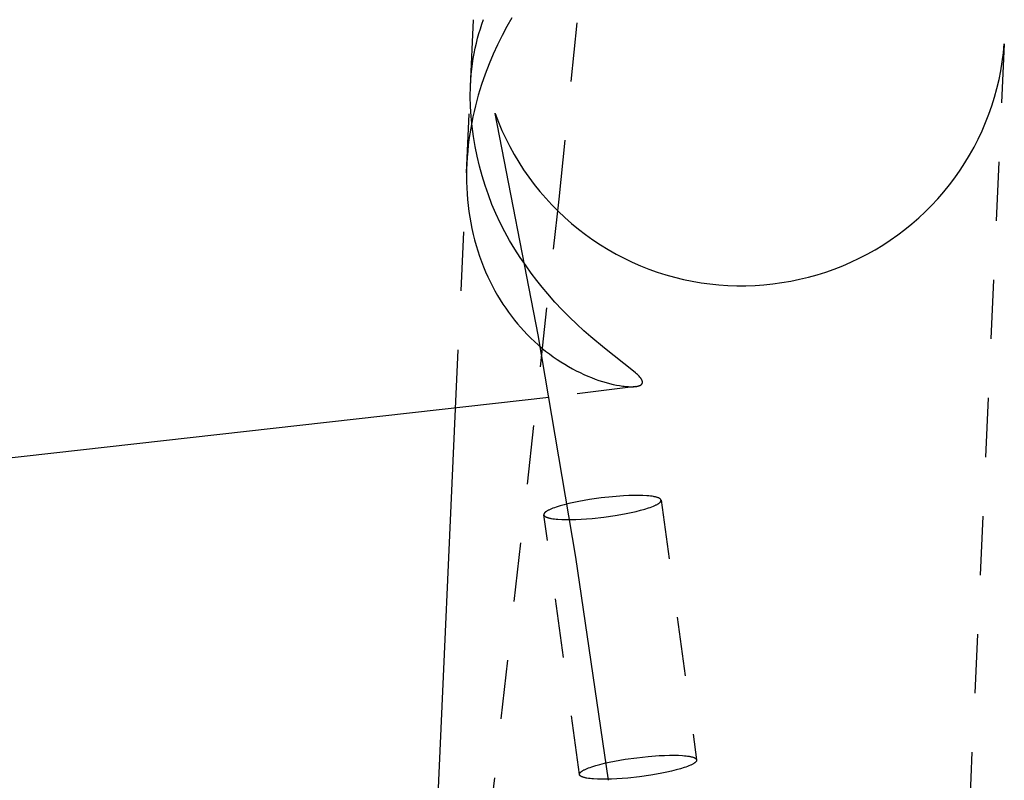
# Model space of a CAD drawing. Header units: millimetres. Extents: x 0 to 1551, y 0 to 1543.
# Tile 64 of 69: x 1383 to 1416, y 1188 to 1214. Entities that reach past the tile are written whole.
import ezdxf

# ---------------------------------------------------------------- set-up
doc = ezdxf.new("R2010")
doc.units = ezdxf.units.MM
doc.linetypes.add('Hidden', pattern=[4, 2, -2])
doc.layers.add('Make2D$Hidden$Curves', color=7, linetype='Hidden', true_color=0x8c8c8c)
doc.layers.add('Make2D$Visible$Curves', color=7, linetype='Continuous', true_color=0x000000)

msp = doc.modelspace()

# ---------------------------------------------------------------- linework, layer by layer
at = {"layer": 'Make2D$Hidden$Curves'}
for p, q in [((1401.161, 1207.95), (1412.563, 1318.432)), ((1398.494, 1213.718), (1398.546, 1213.876)), ((1398.546, 1213.876), (1398.601, 1214.031)), ((1399.557, 1214.086), (1399.391, 1213.792)), ((1398.4, 1213.392), (1398.446, 1213.556)), ((1398.446, 1213.556), (1398.494, 1213.718)), ((1399.391, 1213.792), (1399.23, 1213.489)), ((1398.32, 1213.055), (1398.358, 1213.225)), ((1398.358, 1213.225), (1398.4, 1213.392)), ((1399.075, 1213.176), (1398.928, 1212.854)), ((1399.23, 1213.489), (1399.075, 1213.176)), ((1416.239, 1213.203), (1413.849, 1160.825)), ((1416.21, 1212.9), (1416.239, 1213.204)), ((1398.254, 1212.707), (1398.285, 1212.882)), ((1398.285, 1212.882), (1398.32, 1213.055)), ((1398.928, 1212.854), (1398.788, 1212.523)), ((1416.171, 1212.596), (1416.21, 1212.9)), ((1398.202, 1212.347), (1398.226, 1212.528)), ((1398.226, 1212.528), (1398.254, 1212.707)), ((1398.788, 1212.523), (1398.657, 1212.181)), ((1416.121, 1212.295), (1416.171, 1212.596)), ((1398.167, 1211.966), (1398.183, 1212.163)), ((1398.183, 1212.163), (1398.202, 1212.347)), ((1398.657, 1212.181), (1398.536, 1211.831)), ((1416.06, 1211.995), (1416.121, 1212.295)), ((1398.155, 1211.768), (1398.167, 1211.966)), ((1398.536, 1211.831), (1398.425, 1211.472)), ((1415.99, 1211.698), (1416.06, 1211.995)), ((1397.657, 1200.845), (1398.155, 1211.766)), ((1415.909, 1211.403), (1415.99, 1211.698)), ((1398.375, 1211.29), (1398.327, 1211.106)), ((1398.425, 1211.472), (1398.375, 1211.29)), ((1415.818, 1211.111), (1415.909, 1211.403)), ((1398.282, 1210.92), (1398.24, 1210.733)), ((1398.327, 1211.106), (1398.282, 1210.92)), ((1398.996, 1210.843), (1398.991, 1210.859)), ((1398.995, 1210.843), (1399.105, 1210.558)), ((1415.717, 1210.822), (1415.818, 1211.111)), ((1398.202, 1210.544), (1398.167, 1210.353)), ((1398.24, 1210.733), (1398.202, 1210.544)), ((1399.105, 1210.558), (1399.224, 1210.277)), ((1415.485, 1210.256), (1415.606, 1210.537)), ((1415.606, 1210.537), (1415.717, 1210.822)), ((1398.136, 1210.161), (1398.108, 1209.968)), ((1398.167, 1210.353), (1398.136, 1210.161)), ((1399.224, 1210.277), (1399.352, 1210)), ((1415.355, 1209.98), (1415.485, 1210.256)), ((1398.108, 1209.968), (1398.085, 1209.773)), ((1399.352, 1210), (1399.491, 1209.728)), ((1415.215, 1209.708), (1415.355, 1209.98)), ((1398.065, 1209.577), (1398.048, 1209.364)), ((1398.085, 1209.773), (1398.065, 1209.577)), ((1399.491, 1209.728), (1399.638, 1209.46)), ((1415.066, 1209.441), (1415.215, 1209.708)), ((1398.048, 1209.364), (1398.036, 1209.15)), ((1399.638, 1209.46), (1399.795, 1209.198)), ((1399.795, 1209.198), (1399.96, 1208.942)), ((1414.741, 1208.923), (1414.908, 1209.179)), ((1414.908, 1209.179), (1415.066, 1209.441)), ((1398.029, 1208.951), (1398.026, 1208.745)), ((1398.036, 1209.15), (1398.029, 1208.951)), ((1399.96, 1208.942), (1400.134, 1208.691)), ((1414.566, 1208.673), (1414.741, 1208.923)), ((1398.026, 1208.745), (1398.028, 1208.539)), ((1398.028, 1208.539), (1398.035, 1208.335)), ((1400.134, 1208.691), (1400.317, 1208.446)), ((1414.381, 1208.429), (1414.566, 1208.673)), ((1398.035, 1208.335), (1398.046, 1208.132)), ((1400.317, 1208.446), (1400.508, 1208.208)), ((1400.508, 1208.208), (1400.708, 1207.977)), ((1413.988, 1207.961), (1414.189, 1208.192)), ((1414.189, 1208.192), (1414.381, 1208.429)), ((1396.106, 1162.52), (1401.161, 1207.95)), ((1398.046, 1208.132), (1398.062, 1207.93)), ((1398.062, 1207.93), (1398.082, 1207.731)), ((1400.708, 1207.977), (1400.915, 1207.752)), ((1413.779, 1207.737), (1413.988, 1207.961)), ((1398.082, 1207.731), (1398.107, 1207.532)), ((1398.107, 1207.532), (1398.137, 1207.336)), ((1400.915, 1207.752), (1401.13, 1207.535)), ((1401.13, 1207.535), (1401.352, 1207.326)), ((1413.34, 1207.312), (1413.563, 1207.521)), ((1413.563, 1207.521), (1413.779, 1207.737)), ((1398.137, 1207.336), (1398.171, 1207.141)), ((1401.352, 1207.326), (1401.581, 1207.124)), ((1413.109, 1207.112), (1413.34, 1207.312)), ((1398.171, 1207.141), (1398.21, 1206.948)), ((1398.21, 1206.948), (1398.252, 1206.756)), ((1401.581, 1207.124), (1401.817, 1206.93)), ((1401.817, 1206.93), (1402.059, 1206.745)), ((1412.628, 1206.734), (1412.872, 1206.919)), ((1412.872, 1206.919), (1413.109, 1207.112)), ((1398.252, 1206.756), (1398.3, 1206.567)), ((1398.3, 1206.567), (1398.352, 1206.38)), ((1402.059, 1206.745), (1402.308, 1206.568)), ((1402.308, 1206.568), (1402.563, 1206.399)), ((1412.122, 1206.391), (1412.378, 1206.558)), ((1412.378, 1206.558), (1412.628, 1206.734)), ((1398.352, 1206.38), (1398.408, 1206.195)), ((1398.408, 1206.195), (1398.468, 1206.013)), ((1402.563, 1206.399), (1402.824, 1206.24)), ((1402.824, 1206.24), (1403.089, 1206.09)), ((1411.594, 1206.083), (1411.861, 1206.233)), ((1411.861, 1206.233), (1412.122, 1206.391)), ((1398.468, 1206.013), (1398.533, 1205.833)), ((1398.533, 1205.833), (1398.601, 1205.658)), ((1403.089, 1206.09), (1403.36, 1205.948)), ((1403.36, 1205.948), (1403.636, 1205.817)), ((1411.046, 1205.813), (1411.322, 1205.944)), ((1411.322, 1205.944), (1411.594, 1206.083)), ((1398.601, 1205.658), (1398.672, 1205.487)), ((1400.22, 1205.44), (1400.042, 1205.689)), ((1403.636, 1205.817), (1403.916, 1205.695)), ((1403.916, 1205.695), (1404.199, 1205.582)), ((1404.199, 1205.582), (1404.487, 1205.48)), ((1410.191, 1205.48), (1410.48, 1205.581)), ((1410.48, 1205.581), (1410.765, 1205.692)), ((1410.765, 1205.692), (1411.046, 1205.813)), ((1398.672, 1205.487), (1398.746, 1205.319)), ((1398.746, 1205.319), (1398.824, 1205.156)), ((1400.402, 1205.198), (1400.22, 1205.44)), ((1400.588, 1204.965), (1400.402, 1205.198)), ((1404.487, 1205.48), (1404.778, 1205.387)), ((1404.778, 1205.387), (1405.072, 1205.305)), ((1405.072, 1205.305), (1405.369, 1205.232)), ((1405.369, 1205.232), (1405.668, 1205.17)), ((1405.668, 1205.17), (1405.969, 1205.119)), ((1408.706, 1205.126), (1409.008, 1205.176)), ((1409.008, 1205.176), (1409.307, 1205.237)), ((1409.307, 1205.237), (1409.605, 1205.308)), ((1409.605, 1205.308), (1409.9, 1205.389)), ((1409.9, 1205.389), (1410.191, 1205.48)), ((1398.824, 1205.156), (1398.905, 1204.996)), ((1398.905, 1204.996), (1398.989, 1204.84)), ((1398.989, 1204.84), (1399.076, 1204.688)), ((1400.776, 1204.74), (1400.588, 1204.965)), ((1405.969, 1205.119), (1406.271, 1205.078)), ((1406.271, 1205.078), (1406.575, 1205.047)), ((1406.575, 1205.047), (1406.88, 1205.027)), ((1406.88, 1205.027), (1407.185, 1205.017)), ((1407.185, 1205.017), (1407.49, 1205.018)), ((1407.49, 1205.018), (1407.796, 1205.029)), ((1407.796, 1205.029), (1408.1, 1205.051)), ((1408.1, 1205.051), (1408.404, 1205.083)), ((1408.404, 1205.083), (1408.706, 1205.126)), ((1399.076, 1204.688), (1399.165, 1204.54)), ((1399.165, 1204.54), (1399.257, 1204.395)), ((1401.019, 1204.465), (1400.776, 1204.74)), ((1399.257, 1204.395), (1399.352, 1204.255)), ((1399.352, 1204.255), (1399.449, 1204.118)), ((1401.265, 1204.202), (1401.019, 1204.465)), ((1401.512, 1203.952), (1401.265, 1204.202)), ((1399.449, 1204.118), (1399.548, 1203.985)), ((1399.548, 1203.985), (1399.649, 1203.855)), ((1399.649, 1203.855), (1399.752, 1203.73)), ((1401.759, 1203.715), (1401.512, 1203.952)), ((1399.752, 1203.73), (1399.857, 1203.608)), ((1399.857, 1203.608), (1399.964, 1203.491)), ((1399.964, 1203.491), (1400.084, 1203.365)), ((1402, 1203.494), (1401.759, 1203.715)), ((1402.239, 1203.284), (1402, 1203.494)), ((1400.084, 1203.365), (1400.205, 1203.244)), ((1400.205, 1203.244), (1400.329, 1203.127)), ((1402.701, 1202.902), (1402.239, 1203.284)), ((1400.329, 1203.127), (1400.453, 1203.015)), ((1400.453, 1203.015), (1400.579, 1202.907)), ((1400.579, 1202.907), (1400.706, 1202.804)), ((1403.681, 1202.129), (1402.701, 1202.902)), ((1400.706, 1202.804), (1400.834, 1202.706)), ((1400.834, 1202.706), (1400.963, 1202.612)), ((1400.963, 1202.612), (1401.092, 1202.522)), ((1401.092, 1202.522), (1401.221, 1202.437)), ((1401.221, 1202.437), (1401.352, 1202.356)), ((1401.352, 1202.356), (1401.482, 1202.279)), ((1401.482, 1202.279), (1401.612, 1202.206)), ((1401.612, 1202.206), (1401.742, 1202.138)), ((1401.742, 1202.138), (1401.872, 1202.074)), ((1401.872, 1202.074), (1402.001, 1202.013)), ((1402.001, 1202.013), (1402.13, 1201.957)), ((1402.13, 1201.957), (1402.257, 1201.905)), ((1402.257, 1201.905), (1402.384, 1201.857)), ((1402.384, 1201.857), (1402.509, 1201.813)), ((1403.754, 1202.066), (1403.681, 1202.129)), ((1403.787, 1202.036), (1403.754, 1202.066)), ((1403.818, 1202.006), (1403.787, 1202.036)), ((1403.845, 1201.978), (1403.818, 1202.006)), ((1403.871, 1201.952), (1403.845, 1201.978)), ((1403.894, 1201.926), (1403.871, 1201.952)), ((1403.905, 1201.913), (1403.894, 1201.926)), ((1403.915, 1201.901), (1403.905, 1201.913)), ((1403.924, 1201.889), (1403.915, 1201.901)), ((1403.933, 1201.877), (1403.924, 1201.889)), ((1403.941, 1201.865), (1403.933, 1201.877)), ((1403.948, 1201.853), (1403.941, 1201.865)), ((1403.955, 1201.842), (1403.948, 1201.853)), ((1403.958, 1201.837), (1403.955, 1201.842)), ((1403.961, 1201.831), (1403.958, 1201.837)), ((1403.964, 1201.826), (1403.961, 1201.831)), ((1403.967, 1201.82), (1403.964, 1201.826)), ((1403.76, 1201.605), (1400.813, 1201.235)), ((1402.509, 1201.813), (1402.632, 1201.773)), ((1402.632, 1201.773), (1402.754, 1201.737)), ((1402.754, 1201.737), (1402.873, 1201.705)), ((1402.873, 1201.705), (1402.989, 1201.677)), ((1402.989, 1201.677), (1403.102, 1201.653)), ((1403.102, 1201.653), (1403.212, 1201.633)), ((1403.212, 1201.633), (1403.318, 1201.618)), ((1403.318, 1201.618), (1403.369, 1201.611)), ((1403.369, 1201.611), (1403.419, 1201.606)), ((1403.419, 1201.606), (1403.468, 1201.602)), ((1403.468, 1201.602), (1403.515, 1201.599)), ((1403.515, 1201.599), (1403.56, 1201.597)), ((1403.56, 1201.597), (1403.604, 1201.597)), ((1403.604, 1201.597), (1403.646, 1201.597)), ((1403.646, 1201.597), (1403.686, 1201.598)), ((1403.686, 1201.598), (1403.724, 1201.601)), ((1403.724, 1201.601), (1403.742, 1201.603)), ((1403.742, 1201.603), (1403.76, 1201.605)), ((1403.76, 1201.605), (1403.776, 1201.607)), ((1403.776, 1201.607), (1403.792, 1201.61)), ((1403.792, 1201.61), (1403.808, 1201.613)), ((1403.808, 1201.613), (1403.823, 1201.616)), ((1403.823, 1201.616), (1403.837, 1201.619)), ((1403.837, 1201.619), (1403.851, 1201.623)), ((1403.851, 1201.623), (1403.864, 1201.627)), ((1403.864, 1201.627), (1403.871, 1201.629)), ((1403.871, 1201.629), (1403.877, 1201.631)), ((1403.877, 1201.631), (1403.883, 1201.633)), ((1403.883, 1201.633), (1403.889, 1201.635)), ((1403.889, 1201.635), (1403.895, 1201.638)), ((1403.895, 1201.638), (1403.9, 1201.64)), ((1403.9, 1201.64), (1403.906, 1201.643)), ((1403.906, 1201.643), (1403.911, 1201.645)), ((1403.911, 1201.645), (1403.916, 1201.648)), ((1403.916, 1201.648), (1403.921, 1201.651)), ((1403.921, 1201.651), (1403.926, 1201.653)), ((1403.926, 1201.653), (1403.93, 1201.656)), ((1403.93, 1201.656), (1403.935, 1201.659)), ((1403.935, 1201.659), (1403.939, 1201.662)), ((1403.939, 1201.662), (1403.943, 1201.665)), ((1403.943, 1201.665), (1403.947, 1201.669)), ((1403.947, 1201.669), (1403.949, 1201.67)), ((1403.949, 1201.67), (1403.951, 1201.672)), ((1403.951, 1201.672), (1403.952, 1201.673)), ((1403.952, 1201.673), (1403.954, 1201.675)), ((1403.954, 1201.675), (1403.956, 1201.677)), ((1403.956, 1201.677), (1403.957, 1201.678)), ((1403.957, 1201.678), (1403.959, 1201.68)), ((1403.959, 1201.68), (1403.96, 1201.682)), ((1403.96, 1201.682), (1403.962, 1201.683)), ((1403.962, 1201.683), (1403.963, 1201.685)), ((1403.963, 1201.685), (1403.965, 1201.687)), ((1403.965, 1201.687), (1403.966, 1201.688)), ((1403.966, 1201.688), (1403.967, 1201.69)), ((1403.969, 1201.815), (1403.967, 1201.82)), ((1403.967, 1201.69), (1403.969, 1201.692)), ((1403.972, 1201.81), (1403.969, 1201.815)), ((1403.969, 1201.692), (1403.97, 1201.694)), ((1403.97, 1201.694), (1403.971, 1201.695)), ((1403.971, 1201.695), (1403.972, 1201.697)), ((1403.974, 1201.805), (1403.972, 1201.81)), ((1403.972, 1201.697), (1403.973, 1201.699)), ((1403.973, 1201.699), (1403.974, 1201.701)), ((1403.976, 1201.799), (1403.974, 1201.805)), ((1403.974, 1201.701), (1403.975, 1201.703)), ((1403.975, 1201.703), (1403.976, 1201.705)), ((1403.978, 1201.794), (1403.976, 1201.799)), ((1403.976, 1201.705), (1403.977, 1201.706)), ((1403.977, 1201.706), (1403.978, 1201.708)), ((1403.979, 1201.789), (1403.978, 1201.794)), ((1403.978, 1201.708), (1403.979, 1201.71)), ((1403.981, 1201.784), (1403.979, 1201.789)), ((1403.979, 1201.712), (1403.98, 1201.714)), ((1403.979, 1201.71), (1403.979, 1201.712)), ((1403.98, 1201.714), (1403.981, 1201.716)), ((1403.982, 1201.78), (1403.981, 1201.784)), ((1403.981, 1201.718), (1403.982, 1201.72)), ((1403.981, 1201.716), (1403.981, 1201.718)), ((1403.983, 1201.775), (1403.982, 1201.78)), ((1403.982, 1201.72), (1403.983, 1201.722)), ((1403.984, 1201.77), (1403.983, 1201.775)), ((1403.983, 1201.724), (1403.984, 1201.726)), ((1403.983, 1201.722), (1403.983, 1201.724)), ((1403.985, 1201.765), (1403.984, 1201.77)), ((1403.984, 1201.73), (1403.985, 1201.732)), ((1403.984, 1201.728), (1403.984, 1201.73)), ((1403.984, 1201.726), (1403.984, 1201.728)), ((1403.985, 1201.763), (1403.985, 1201.765)), ((1403.985, 1201.761), (1403.985, 1201.763)), ((1403.985, 1201.758), (1403.985, 1201.761)), ((1403.986, 1201.756), (1403.985, 1201.758)), ((1403.985, 1201.739), (1403.986, 1201.741)), ((1403.985, 1201.736), (1403.985, 1201.739)), ((1403.985, 1201.734), (1403.985, 1201.736)), ((1403.985, 1201.732), (1403.985, 1201.734)), ((1403.986, 1201.754), (1403.986, 1201.756)), ((1403.986, 1201.752), (1403.986, 1201.754)), ((1403.986, 1201.749), (1403.986, 1201.752)), ((1403.986, 1201.747), (1403.986, 1201.749)), ((1403.986, 1201.745), (1403.986, 1201.747)), ((1403.986, 1201.743), (1403.986, 1201.745)), ((1403.986, 1201.741), (1403.986, 1201.743)), ((1402.584, 1197.831), (1402.196, 1197.776)), ((1402.974, 1197.873), (1402.584, 1197.831)), ((1403.347, 1197.901), (1402.974, 1197.873)), ((1403.524, 1197.909), (1403.347, 1197.901)), ((1403.693, 1197.914), (1403.524, 1197.909)), ((1403.852, 1197.915), (1403.693, 1197.914)), ((1404, 1197.911), (1403.852, 1197.915)), ((1404.135, 1197.904), (1404, 1197.911)), ((1404.196, 1197.899), (1404.135, 1197.904)), ((1404.254, 1197.893), (1404.196, 1197.899)), ((1404.308, 1197.886), (1404.254, 1197.893)), ((1404.358, 1197.878), (1404.308, 1197.886)), ((1404.381, 1197.874), (1404.358, 1197.878)), ((1404.404, 1197.87), (1404.381, 1197.874)), ((1404.425, 1197.865), (1404.404, 1197.87)), ((1404.445, 1197.86), (1404.425, 1197.865)), ((1404.464, 1197.855), (1404.445, 1197.86)), ((1404.482, 1197.85), (1404.464, 1197.855)), ((1404.499, 1197.844), (1404.482, 1197.85)), ((1404.515, 1197.838), (1404.499, 1197.844)), ((1404.522, 1197.836), (1404.515, 1197.838)), ((1404.529, 1197.833), (1404.522, 1197.836)), ((1404.536, 1197.83), (1404.529, 1197.833)), ((1404.543, 1197.826), (1404.536, 1197.83)), ((1404.549, 1197.823), (1404.543, 1197.826)), ((1404.555, 1197.82), (1404.549, 1197.823)), ((1401.008, 1197.502), (1400.953, 1197.482)), ((1401.066, 1197.522), (1401.008, 1197.502)), ((1401.194, 1197.562), (1401.066, 1197.522)), ((1401.336, 1197.601), (1401.194, 1197.562)), ((1401.49, 1197.64), (1401.336, 1197.601)), ((1401.655, 1197.677), (1401.49, 1197.64)), ((1401.828, 1197.712), (1401.655, 1197.677)), ((1402.196, 1197.776), (1401.828, 1197.712)), ((1404.063, 1197.453), (1404.191, 1197.493)), ((1404.191, 1197.493), (1404.249, 1197.513)), ((1404.249, 1197.513), (1404.303, 1197.533)), ((1404.303, 1197.533), (1404.354, 1197.553)), ((1404.354, 1197.553), (1404.4, 1197.573)), ((1404.4, 1197.573), (1404.421, 1197.583)), ((1404.421, 1197.583), (1404.442, 1197.593)), ((1404.442, 1197.593), (1404.461, 1197.602)), ((1404.461, 1197.602), (1404.479, 1197.612)), ((1404.479, 1197.612), (1404.496, 1197.622)), ((1404.496, 1197.622), (1404.512, 1197.631)), ((1404.512, 1197.631), (1404.527, 1197.641)), ((1404.527, 1197.641), (1404.534, 1197.646)), ((1404.534, 1197.646), (1404.541, 1197.65)), ((1404.541, 1197.65), (1404.547, 1197.655)), ((1404.547, 1197.655), (1404.553, 1197.66)), ((1404.553, 1197.66), (1404.559, 1197.664)), ((1404.561, 1197.817), (1404.555, 1197.82)), ((1404.559, 1197.664), (1404.565, 1197.669)), ((1404.566, 1197.814), (1404.561, 1197.817)), ((1404.565, 1197.669), (1404.57, 1197.674)), ((1404.572, 1197.81), (1404.566, 1197.814)), ((1404.57, 1197.674), (1404.575, 1197.678)), ((1404.576, 1197.807), (1404.572, 1197.81)), ((1404.575, 1197.678), (1404.579, 1197.683)), ((1404.579, 1197.805), (1404.576, 1197.807)), ((1404.581, 1197.803), (1404.579, 1197.805)), ((1404.579, 1197.683), (1404.584, 1197.687)), ((1404.583, 1197.802), (1404.581, 1197.803)), ((1404.585, 1197.8), (1404.583, 1197.802)), ((1404.584, 1197.687), (1404.588, 1197.692)), ((1404.587, 1197.798), (1404.585, 1197.8)), ((1404.589, 1197.797), (1404.587, 1197.798)), ((1404.588, 1197.692), (1404.59, 1197.694)), ((1404.591, 1197.795), (1404.589, 1197.797)), ((1404.59, 1197.694), (1404.592, 1197.696)), ((1404.593, 1197.793), (1404.591, 1197.795)), ((1404.592, 1197.696), (1404.593, 1197.698)), ((1404.595, 1197.791), (1404.593, 1197.793)), ((1404.593, 1197.698), (1404.595, 1197.701)), ((1404.596, 1197.789), (1404.595, 1197.791)), ((1404.595, 1197.701), (1404.597, 1197.703)), ((1404.598, 1197.788), (1404.596, 1197.789)), ((1404.597, 1197.703), (1404.598, 1197.705)), ((1404.599, 1197.786), (1404.598, 1197.788)), ((1404.598, 1197.705), (1404.6, 1197.707)), ((1404.601, 1197.784), (1404.599, 1197.786)), ((1404.6, 1197.707), (1404.601, 1197.709)), ((1404.602, 1197.782), (1404.601, 1197.784)), ((1404.601, 1197.709), (1404.602, 1197.711)), ((1404.603, 1197.78), (1404.602, 1197.782)), ((1404.602, 1197.711), (1404.604, 1197.714)), ((1404.605, 1197.778), (1404.603, 1197.78)), ((1404.604, 1197.714), (1404.605, 1197.716)), ((1404.606, 1197.776), (1404.605, 1197.778)), ((1404.605, 1197.716), (1404.606, 1197.718)), ((1404.607, 1197.775), (1404.606, 1197.776)), ((1404.606, 1197.718), (1404.607, 1197.72)), ((1404.608, 1197.773), (1404.607, 1197.775)), ((1404.607, 1197.72), (1404.608, 1197.722)), ((1404.609, 1197.771), (1404.608, 1197.773)), ((1404.608, 1197.722), (1404.609, 1197.724)), ((1404.609, 1197.769), (1404.609, 1197.771)), ((1404.61, 1197.768), (1404.609, 1197.769)), ((1404.609, 1197.724), (1404.61, 1197.726)), ((1404.61, 1197.767), (1404.61, 1197.768)), ((1404.611, 1197.766), (1404.61, 1197.767)), ((1404.61, 1197.729), (1404.611, 1197.731)), ((1404.61, 1197.726), (1404.61, 1197.729)), ((1404.611, 1197.765), (1404.611, 1197.766)), ((1404.611, 1197.764), (1404.611, 1197.765)), ((1404.611, 1197.763), (1404.611, 1197.764)), ((1404.612, 1197.762), (1404.611, 1197.763)), ((1404.611, 1197.731), (1404.612, 1197.733)), ((1404.612, 1197.761), (1404.612, 1197.762)), ((1404.612, 1197.76), (1404.612, 1197.761)), ((1404.612, 1197.759), (1404.612, 1197.76)), ((1404.613, 1197.758), (1404.612, 1197.759)), ((1404.612, 1197.735), (1404.613, 1197.737)), ((1404.612, 1197.733), (1404.612, 1197.735)), ((1404.613, 1197.757), (1404.613, 1197.758)), ((1404.613, 1197.756), (1404.613, 1197.757)), ((1404.613, 1197.755), (1404.613, 1197.756)), ((1404.613, 1197.754), (1404.613, 1197.755)), ((1404.613, 1197.755), (1405.82, 1188.963)), ((1404.613, 1197.753), (1404.613, 1197.754)), ((1404.614, 1197.752), (1404.613, 1197.753)), ((1404.613, 1197.743), (1404.614, 1197.744)), ((1404.613, 1197.742), (1404.613, 1197.743)), ((1404.613, 1197.741), (1404.613, 1197.742)), ((1404.613, 1197.74), (1404.613, 1197.741)), ((1404.613, 1197.739), (1404.613, 1197.74)), ((1404.613, 1197.737), (1404.613, 1197.739)), ((1404.614, 1197.751), (1404.614, 1197.752)), ((1404.614, 1197.75), (1404.614, 1197.751)), ((1404.614, 1197.749), (1404.614, 1197.75)), ((1404.614, 1197.748), (1404.614, 1197.749)), ((1404.614, 1197.747), (1404.614, 1197.748)), ((1404.614, 1197.746), (1404.614, 1197.747)), ((1404.614, 1197.745), (1404.614, 1197.746)), ((1404.614, 1197.744), (1404.614, 1197.745)), ((1400.644, 1197.276), (1400.643, 1197.275)), ((1400.643, 1197.275), (1400.643, 1197.274)), ((1400.643, 1197.274), (1400.643, 1197.273)), ((1400.643, 1197.273), (1400.643, 1197.272)), ((1400.643, 1197.272), (1400.643, 1197.271)), ((1400.643, 1197.271), (1400.643, 1197.27)), ((1400.643, 1197.27), (1400.643, 1197.269)), ((1400.643, 1197.269), (1400.643, 1197.268)), ((1400.643, 1197.268), (1400.643, 1197.267)), ((1400.643, 1197.267), (1400.643, 1197.266)), ((1400.643, 1197.266), (1400.643, 1197.265)), ((1400.643, 1197.265), (1400.643, 1197.264)), ((1400.643, 1197.264), (1400.643, 1197.263)), ((1400.643, 1197.263), (1400.643, 1197.262)), ((1400.643, 1197.262), (1400.644, 1197.261)), ((1400.645, 1197.281), (1400.644, 1197.279)), ((1400.644, 1197.279), (1400.644, 1197.277)), ((1400.644, 1197.277), (1400.644, 1197.276)), ((1400.644, 1197.261), (1400.644, 1197.26)), ((1401.85, 1188.468), (1400.644, 1197.261)), ((1400.644, 1197.26), (1400.644, 1197.259)), ((1400.644, 1197.259), (1400.644, 1197.258)), ((1400.644, 1197.258), (1400.644, 1197.257)), ((1400.644, 1197.257), (1400.644, 1197.256)), ((1400.644, 1197.256), (1400.645, 1197.255)), ((1400.646, 1197.286), (1400.645, 1197.283)), ((1400.645, 1197.283), (1400.645, 1197.281)), ((1400.645, 1197.255), (1400.645, 1197.254)), ((1400.645, 1197.254), (1400.645, 1197.253)), ((1400.645, 1197.253), (1400.645, 1197.252)), ((1400.645, 1197.252), (1400.646, 1197.251)), ((1400.647, 1197.29), (1400.646, 1197.288)), ((1400.646, 1197.288), (1400.646, 1197.286)), ((1400.646, 1197.251), (1400.646, 1197.25)), ((1400.646, 1197.25), (1400.646, 1197.249)), ((1400.646, 1197.249), (1400.647, 1197.248)), ((1400.648, 1197.292), (1400.647, 1197.29)), ((1400.647, 1197.248), (1400.647, 1197.247)), ((1400.647, 1197.247), (1400.648, 1197.245)), ((1400.649, 1197.294), (1400.648, 1197.292)), ((1400.648, 1197.245), (1400.649, 1197.244)), ((1400.65, 1197.296), (1400.649, 1197.294)), ((1400.649, 1197.244), (1400.65, 1197.242)), ((1400.651, 1197.298), (1400.65, 1197.296)), ((1400.65, 1197.242), (1400.651, 1197.24)), ((1400.652, 1197.3), (1400.651, 1197.298)), ((1400.651, 1197.24), (1400.652, 1197.238)), ((1400.653, 1197.303), (1400.652, 1197.3)), ((1400.652, 1197.238), (1400.653, 1197.236)), ((1400.654, 1197.305), (1400.653, 1197.303)), ((1400.653, 1197.236), (1400.655, 1197.234)), ((1400.656, 1197.307), (1400.654, 1197.305)), ((1400.655, 1197.234), (1400.656, 1197.232)), ((1400.657, 1197.309), (1400.656, 1197.307)), ((1400.656, 1197.232), (1400.657, 1197.23)), ((1400.658, 1197.311), (1400.657, 1197.309)), ((1400.657, 1197.23), (1400.659, 1197.229)), ((1400.66, 1197.313), (1400.658, 1197.311)), ((1400.659, 1197.229), (1400.661, 1197.227)), ((1400.662, 1197.316), (1400.66, 1197.313)), ((1400.661, 1197.227), (1400.662, 1197.225)), ((1400.663, 1197.318), (1400.662, 1197.316)), ((1400.662, 1197.225), (1400.664, 1197.223)), ((1400.665, 1197.32), (1400.663, 1197.318)), ((1400.664, 1197.223), (1400.666, 1197.221)), ((1400.667, 1197.322), (1400.665, 1197.32)), ((1400.666, 1197.221), (1400.668, 1197.22)), ((1400.669, 1197.324), (1400.667, 1197.322)), ((1400.668, 1197.22), (1400.669, 1197.218)), ((1400.673, 1197.329), (1400.669, 1197.324)), ((1400.669, 1197.218), (1400.672, 1197.216)), ((1400.672, 1197.216), (1400.674, 1197.214)), ((1400.677, 1197.333), (1400.673, 1197.329)), ((1400.674, 1197.214), (1400.676, 1197.213)), ((1400.676, 1197.213), (1400.678, 1197.211)), ((1400.682, 1197.338), (1400.677, 1197.333)), ((1400.678, 1197.211), (1400.68, 1197.209)), ((1400.68, 1197.209), (1400.685, 1197.206)), ((1400.687, 1197.343), (1400.682, 1197.338)), ((1400.685, 1197.206), (1400.69, 1197.203)), ((1400.692, 1197.347), (1400.687, 1197.343)), ((1400.69, 1197.203), (1400.696, 1197.199)), ((1400.698, 1197.352), (1400.692, 1197.347)), ((1400.696, 1197.199), (1400.701, 1197.196)), ((1400.704, 1197.356), (1400.698, 1197.352)), ((1400.701, 1197.196), (1400.708, 1197.193)), ((1400.71, 1197.361), (1400.704, 1197.356)), ((1400.708, 1197.193), (1400.714, 1197.19)), ((1400.716, 1197.366), (1400.71, 1197.361)), ((1400.714, 1197.19), (1400.72, 1197.187)), ((1400.723, 1197.37), (1400.716, 1197.366)), ((1400.72, 1197.187), (1400.727, 1197.183)), ((1400.73, 1197.375), (1400.723, 1197.37)), ((1400.727, 1197.183), (1400.734, 1197.18)), ((1400.745, 1197.385), (1400.73, 1197.375)), ((1400.734, 1197.18), (1400.742, 1197.177)), ((1400.742, 1197.177), (1400.758, 1197.172)), ((1400.761, 1197.394), (1400.745, 1197.385)), ((1400.758, 1197.172), (1400.775, 1197.166)), ((1400.778, 1197.404), (1400.761, 1197.394)), ((1400.775, 1197.166), (1400.793, 1197.161)), ((1400.796, 1197.413), (1400.778, 1197.404)), ((1400.793, 1197.161), (1400.812, 1197.156)), ((1400.815, 1197.423), (1400.796, 1197.413)), ((1400.812, 1197.156), (1400.832, 1197.151)), ((1400.836, 1197.433), (1400.815, 1197.423)), ((1400.857, 1197.443), (1400.836, 1197.433)), ((1400.903, 1197.463), (1400.857, 1197.443)), ((1400.953, 1197.482), (1400.903, 1197.463)), ((1402.283, 1197.141), (1402.673, 1197.183)), ((1402.673, 1197.183), (1403.061, 1197.238)), ((1403.061, 1197.238), (1403.248, 1197.269)), ((1403.248, 1197.269), (1403.429, 1197.302)), ((1403.429, 1197.302), (1403.602, 1197.338)), ((1403.602, 1197.338), (1403.767, 1197.375)), ((1403.767, 1197.375), (1403.921, 1197.413)), ((1403.921, 1197.413), (1404.063, 1197.453)), ((1400.832, 1197.151), (1400.853, 1197.146)), ((1400.853, 1197.146), (1400.876, 1197.141)), ((1400.876, 1197.141), (1400.899, 1197.137)), ((1400.899, 1197.137), (1400.949, 1197.129)), ((1400.949, 1197.129), (1401.003, 1197.122)), ((1401.003, 1197.122), (1401.061, 1197.116)), ((1401.061, 1197.116), (1401.122, 1197.111)), ((1401.122, 1197.111), (1401.256, 1197.104)), ((1401.256, 1197.104), (1401.405, 1197.1)), ((1401.405, 1197.1), (1401.564, 1197.101)), ((1401.564, 1197.101), (1401.733, 1197.105)), ((1401.733, 1197.105), (1401.91, 1197.113)), ((1401.91, 1197.113), (1402.094, 1197.125)), ((1402.094, 1197.125), (1402.283, 1197.141)), ((1402.543, 1188.809), (1402.697, 1188.847)), ((1402.697, 1188.847), (1402.861, 1188.884)), ((1402.861, 1188.884), (1403.035, 1188.919)), ((1403.035, 1188.919), (1403.403, 1188.983)), ((1403.403, 1188.983), (1403.791, 1189.038)), ((1403.791, 1189.038), (1404.181, 1189.08)), ((1404.181, 1189.08), (1404.554, 1189.108)), ((1404.554, 1189.108), (1404.731, 1189.117)), ((1404.731, 1189.117), (1404.899, 1189.121)), ((1404.899, 1189.121), (1405.059, 1189.122)), ((1405.059, 1189.122), (1405.207, 1189.119)), ((1405.207, 1189.119), (1405.341, 1189.111)), ((1405.341, 1189.111), (1405.403, 1189.106)), ((1405.403, 1189.106), (1405.461, 1189.101)), ((1405.461, 1189.101), (1405.515, 1189.094)), ((1405.515, 1189.094), (1405.565, 1189.086)), ((1405.565, 1189.086), (1405.588, 1189.082)), ((1405.588, 1189.082), (1405.61, 1189.077)), ((1405.61, 1189.077), (1405.632, 1189.072)), ((1405.632, 1189.072), (1405.652, 1189.068)), ((1405.652, 1189.068), (1405.671, 1189.062)), ((1405.686, 1188.82), (1405.668, 1188.81)), ((1405.671, 1189.062), (1405.689, 1189.057)), ((1405.703, 1188.829), (1405.686, 1188.82)), ((1405.689, 1189.057), (1405.706, 1189.052)), ((1405.719, 1188.839), (1405.703, 1188.829)), ((1405.706, 1189.052), (1405.722, 1189.046)), ((1405.734, 1188.848), (1405.719, 1188.839)), ((1405.722, 1189.046), (1405.729, 1189.043)), ((1405.729, 1189.043), (1405.736, 1189.04)), ((1405.741, 1188.853), (1405.734, 1188.848)), ((1405.736, 1189.04), (1405.743, 1189.037)), ((1405.748, 1188.858), (1405.741, 1188.853)), ((1405.743, 1189.037), (1405.75, 1189.034)), ((1405.754, 1188.862), (1405.748, 1188.858)), ((1405.75, 1189.034), (1405.756, 1189.031)), ((1405.76, 1188.867), (1405.754, 1188.862)), ((1405.756, 1189.031), (1405.762, 1189.027)), ((1405.766, 1188.872), (1405.76, 1188.867)), ((1405.762, 1189.027), (1405.768, 1189.024)), ((1405.771, 1188.876), (1405.766, 1188.872)), ((1405.768, 1189.024), (1405.773, 1189.021)), ((1405.777, 1188.881), (1405.771, 1188.876)), ((1405.773, 1189.021), (1405.778, 1189.018)), ((1405.782, 1188.885), (1405.777, 1188.881)), ((1405.778, 1189.018), (1405.783, 1189.014)), ((1405.786, 1188.89), (1405.782, 1188.885)), ((1405.783, 1189.014), (1405.785, 1189.013)), ((1405.785, 1189.013), (1405.788, 1189.011)), ((1405.791, 1188.895), (1405.786, 1188.89)), ((1405.788, 1189.011), (1405.79, 1189.009)), ((1405.79, 1189.009), (1405.792, 1189.007)), ((1405.795, 1188.899), (1405.791, 1188.895)), ((1405.792, 1189.007), (1405.794, 1189.006)), ((1405.794, 1189.006), (1405.796, 1189.004)), ((1405.797, 1188.901), (1405.795, 1188.899)), ((1405.796, 1189.004), (1405.798, 1189.002)), ((1405.798, 1188.903), (1405.797, 1188.901)), ((1405.798, 1189.002), (1405.8, 1189)), ((1405.8, 1188.906), (1405.798, 1188.903)), ((1405.8, 1189), (1405.801, 1188.999)), ((1405.802, 1188.908), (1405.8, 1188.906)), ((1405.801, 1188.999), (1405.803, 1188.997)), ((1405.803, 1188.91), (1405.802, 1188.908)), ((1405.803, 1188.997), (1405.805, 1188.995)), ((1405.805, 1188.912), (1405.803, 1188.91)), ((1405.805, 1188.995), (1405.806, 1188.993)), ((1405.807, 1188.914), (1405.805, 1188.912)), ((1405.806, 1188.993), (1405.807, 1188.991)), ((1405.807, 1188.991), (1405.809, 1188.989)), ((1405.808, 1188.917), (1405.807, 1188.914)), ((1405.809, 1188.919), (1405.808, 1188.917)), ((1405.809, 1188.989), (1405.81, 1188.988)), ((1405.811, 1188.921), (1405.809, 1188.919)), ((1405.81, 1188.988), (1405.811, 1188.986)), ((1405.811, 1188.986), (1405.812, 1188.984)), ((1405.812, 1188.923), (1405.811, 1188.921)), ((1405.812, 1188.984), (1405.814, 1188.982)), ((1405.813, 1188.925), (1405.812, 1188.923)), ((1405.814, 1188.927), (1405.813, 1188.925)), ((1405.814, 1188.982), (1405.815, 1188.98)), ((1405.815, 1188.93), (1405.814, 1188.927)), ((1405.815, 1188.98), (1405.815, 1188.978)), ((1405.815, 1188.978), (1405.816, 1188.976)), ((1405.816, 1188.932), (1405.815, 1188.93)), ((1405.816, 1188.976), (1405.817, 1188.975)), ((1405.817, 1188.936), (1405.816, 1188.934)), ((1405.816, 1188.934), (1405.816, 1188.932)), ((1405.817, 1188.975), (1405.817, 1188.974)), ((1405.817, 1188.974), (1405.817, 1188.973)), ((1405.817, 1188.973), (1405.818, 1188.972)), ((1405.818, 1188.938), (1405.817, 1188.936)), ((1405.818, 1188.972), (1405.818, 1188.971)), ((1405.818, 1188.971), (1405.818, 1188.97)), ((1405.818, 1188.97), (1405.819, 1188.969)), ((1405.819, 1188.942), (1405.818, 1188.94)), ((1405.818, 1188.94), (1405.818, 1188.938)), ((1405.819, 1188.969), (1405.819, 1188.968)), ((1405.819, 1188.968), (1405.819, 1188.968)), ((1405.819, 1188.968), (1405.819, 1188.967)), ((1405.819, 1188.967), (1405.82, 1188.966)), ((1405.82, 1188.946), (1405.819, 1188.944)), ((1405.819, 1188.944), (1405.819, 1188.942)), ((1405.82, 1188.966), (1405.82, 1188.965)), ((1405.82, 1188.965), (1405.82, 1188.964)), ((1405.82, 1188.964), (1405.82, 1188.963)), ((1405.82, 1188.963), (1405.82, 1188.962)), ((1405.82, 1188.962), (1405.82, 1188.961)), ((1405.82, 1188.961), (1405.82, 1188.96)), ((1405.82, 1188.96), (1405.82, 1188.959)), ((1405.82, 1188.959), (1405.82, 1188.958)), ((1405.82, 1188.958), (1405.82, 1188.957)), ((1405.82, 1188.957), (1405.821, 1188.956)), ((1405.821, 1188.954), (1405.82, 1188.953)), ((1405.82, 1188.953), (1405.82, 1188.952)), ((1405.82, 1188.952), (1405.82, 1188.951)), ((1405.82, 1188.951), (1405.82, 1188.95)), ((1405.82, 1188.95), (1405.82, 1188.949)), ((1405.82, 1188.949), (1405.82, 1188.948)), ((1405.82, 1188.948), (1405.82, 1188.947)), ((1405.82, 1188.947), (1405.82, 1188.946)), ((1405.821, 1188.956), (1405.821, 1188.954)), ((1401.85, 1188.483), (1401.851, 1188.484)), ((1401.851, 1188.489), (1401.852, 1188.491)), ((1401.851, 1188.486), (1401.851, 1188.489)), ((1401.851, 1188.484), (1401.851, 1188.486)), ((1401.852, 1188.493), (1401.853, 1188.495)), ((1401.852, 1188.491), (1401.852, 1188.493)), ((1401.853, 1188.495), (1401.854, 1188.497)), ((1401.854, 1188.497), (1401.855, 1188.499)), ((1401.855, 1188.499), (1401.856, 1188.501)), ((1401.856, 1188.501), (1401.857, 1188.503)), ((1401.857, 1188.503), (1401.858, 1188.505)), ((1401.858, 1188.505), (1401.859, 1188.508)), ((1401.859, 1188.508), (1401.86, 1188.51)), ((1401.86, 1188.51), (1401.861, 1188.512)), ((1401.861, 1188.512), (1401.862, 1188.514)), ((1401.862, 1188.514), (1401.864, 1188.516)), ((1401.864, 1188.516), (1401.865, 1188.518)), ((1401.865, 1188.518), (1401.867, 1188.521)), ((1401.867, 1188.521), (1401.869, 1188.523)), ((1401.869, 1188.523), (1401.87, 1188.525)), ((1401.87, 1188.525), (1401.872, 1188.527)), ((1401.872, 1188.527), (1401.874, 1188.529)), ((1401.874, 1188.529), (1401.876, 1188.532)), ((1401.876, 1188.532), (1401.88, 1188.536)), ((1401.88, 1188.536), (1401.884, 1188.541)), ((1401.884, 1188.541), (1401.889, 1188.545)), ((1401.889, 1188.545), (1401.894, 1188.55)), ((1401.894, 1188.55), (1401.899, 1188.554)), ((1401.899, 1188.554), (1401.905, 1188.559)), ((1401.905, 1188.559), (1401.91, 1188.563)), ((1401.91, 1188.563), (1401.916, 1188.568)), ((1401.916, 1188.568), (1401.923, 1188.573)), ((1401.923, 1188.573), (1401.93, 1188.577)), ((1401.93, 1188.577), (1401.937, 1188.582)), ((1401.937, 1188.582), (1401.951, 1188.592)), ((1401.951, 1188.592), (1401.967, 1188.601)), ((1401.967, 1188.601), (1401.984, 1188.611)), ((1401.984, 1188.611), (1402.003, 1188.621)), ((1402.003, 1188.621), (1402.022, 1188.63)), ((1402.022, 1188.63), (1402.042, 1188.64)), ((1402.042, 1188.64), (1402.064, 1188.65)), ((1402.064, 1188.65), (1402.11, 1188.67)), ((1402.11, 1188.67), (1402.16, 1188.689)), ((1402.16, 1188.689), (1402.214, 1188.709)), ((1402.214, 1188.709), (1402.273, 1188.729)), ((1402.273, 1188.729), (1402.4, 1188.769)), ((1402.4, 1188.769), (1402.543, 1188.809)), ((1404.636, 1188.51), (1404.455, 1188.476)), ((1404.809, 1188.545), (1404.636, 1188.51)), ((1404.973, 1188.582), (1404.809, 1188.545)), ((1405.128, 1188.621), (1404.973, 1188.582)), ((1405.27, 1188.66), (1405.128, 1188.621)), ((1405.398, 1188.7), (1405.27, 1188.66)), ((1405.456, 1188.72), (1405.398, 1188.7)), ((1405.51, 1188.741), (1405.456, 1188.72)), ((1405.56, 1188.76), (1405.51, 1188.741)), ((1405.607, 1188.78), (1405.56, 1188.76)), ((1405.628, 1188.79), (1405.607, 1188.78)), ((1405.648, 1188.8), (1405.628, 1188.79)), ((1405.668, 1188.81), (1405.648, 1188.8)), ((1401.85, 1188.482), (1401.85, 1188.483)), ((1401.85, 1188.481), (1401.85, 1188.482)), ((1401.85, 1188.48), (1401.85, 1188.481)), ((1401.85, 1188.479), (1401.85, 1188.48)), ((1401.85, 1188.478), (1401.85, 1188.479)), ((1401.85, 1188.477), (1401.85, 1188.478)), ((1401.85, 1188.476), (1401.85, 1188.477)), ((1401.85, 1188.475), (1401.85, 1188.476)), ((1401.85, 1188.474), (1401.85, 1188.475)), ((1401.85, 1188.473), (1401.85, 1188.474)), ((1401.85, 1188.472), (1401.85, 1188.473)), ((1401.85, 1188.471), (1401.85, 1188.472)), ((1401.85, 1188.47), (1401.85, 1188.471)), ((1401.85, 1188.469), (1401.85, 1188.47)), ((1401.85, 1188.468), (1401.85, 1188.469)), ((1401.851, 1188.467), (1401.85, 1188.468)), ((1401.851, 1188.466), (1401.851, 1188.467)), ((1401.851, 1188.465), (1401.851, 1188.466)), ((1401.851, 1188.464), (1401.851, 1188.465)), ((1401.851, 1188.463), (1401.851, 1188.464)), ((1401.852, 1188.462), (1401.851, 1188.463)), ((1401.852, 1188.461), (1401.852, 1188.462)), ((1401.852, 1188.46), (1401.852, 1188.461)), ((1401.852, 1188.459), (1401.852, 1188.46)), ((1401.853, 1188.458), (1401.852, 1188.459)), ((1401.853, 1188.457), (1401.853, 1188.458)), ((1401.853, 1188.456), (1401.853, 1188.457)), ((1401.854, 1188.455), (1401.853, 1188.456)), ((1401.854, 1188.454), (1401.854, 1188.455)), ((1401.855, 1188.452), (1401.854, 1188.454)), ((1401.856, 1188.451), (1401.855, 1188.452)), ((1401.857, 1188.449), (1401.856, 1188.451)), ((1401.858, 1188.447), (1401.857, 1188.449)), ((1401.859, 1188.445), (1401.858, 1188.447)), ((1401.86, 1188.443), (1401.859, 1188.445)), ((1401.862, 1188.441), (1401.86, 1188.443)), ((1401.863, 1188.439), (1401.862, 1188.441)), ((1401.864, 1188.438), (1401.863, 1188.439)), ((1401.866, 1188.436), (1401.864, 1188.438)), ((1401.867, 1188.434), (1401.866, 1188.436)), ((1401.869, 1188.432), (1401.867, 1188.434)), ((1401.871, 1188.43), (1401.869, 1188.432)), ((1401.873, 1188.428), (1401.871, 1188.43)), ((1401.874, 1188.427), (1401.873, 1188.428)), ((1401.876, 1188.425), (1401.874, 1188.427)), ((1401.878, 1188.423), (1401.876, 1188.425)), ((1401.881, 1188.421), (1401.878, 1188.423)), ((1401.883, 1188.42), (1401.881, 1188.421)), ((1401.885, 1188.418), (1401.883, 1188.42)), ((1401.887, 1188.416), (1401.885, 1188.418)), ((1401.892, 1188.413), (1401.887, 1188.416)), ((1401.897, 1188.41), (1401.892, 1188.413)), ((1401.903, 1188.406), (1401.897, 1188.41)), ((1401.908, 1188.403), (1401.903, 1188.406)), ((1401.914, 1188.4), (1401.908, 1188.403)), ((1401.921, 1188.397), (1401.914, 1188.4)), ((1401.927, 1188.394), (1401.921, 1188.397)), ((1401.934, 1188.391), (1401.927, 1188.394)), ((1401.941, 1188.388), (1401.934, 1188.391)), ((1401.949, 1188.385), (1401.941, 1188.388)), ((1401.964, 1188.379), (1401.949, 1188.385)), ((1401.981, 1188.373), (1401.964, 1188.379)), ((1401.999, 1188.368), (1401.981, 1188.373)), ((1402.019, 1188.363), (1401.999, 1188.368)), ((1402.039, 1188.358), (1402.019, 1188.363)), ((1402.06, 1188.353), (1402.039, 1188.358)), ((1402.082, 1188.349), (1402.06, 1188.353)), ((1402.106, 1188.344), (1402.082, 1188.349)), ((1402.156, 1188.336), (1402.106, 1188.344)), ((1402.21, 1188.329), (1402.156, 1188.336)), ((1402.267, 1188.323), (1402.21, 1188.329)), ((1402.329, 1188.318), (1402.267, 1188.323)), ((1402.463, 1188.311), (1402.329, 1188.318)), ((1402.612, 1188.307), (1402.463, 1188.311)), ((1402.771, 1188.308), (1402.612, 1188.307)), ((1402.94, 1188.312), (1402.771, 1188.308)), ((1403.117, 1188.32), (1402.94, 1188.312)), ((1403.301, 1188.332), (1403.117, 1188.32)), ((1403.49, 1188.348), (1403.301, 1188.332)), ((1403.88, 1188.39), (1403.49, 1188.348)), ((1404.268, 1188.445), (1403.88, 1188.39)), ((1404.455, 1188.476), (1404.268, 1188.445))]:
    msp.add_line(p, q, dxfattribs=at)
at = {"layer": 'Make2D$Visible$Curves'}
for p, q in [((1398.155, 1211.766), (1398.258, 1214.023)), ((1398.153, 1211.425), (1398.155, 1211.766)), ((1398.162, 1211.085), (1398.153, 1211.425)), ((1398.183, 1210.744), (1398.162, 1211.085)), ((1400.452, 1203.35), (1398.996, 1210.843)), ((1398.216, 1210.405), (1398.183, 1210.744)), ((1398.26, 1210.067), (1398.216, 1210.405)), ((1398.316, 1209.731), (1398.26, 1210.067)), ((1398.383, 1209.397), (1398.316, 1209.731)), ((1398.462, 1209.065), (1398.383, 1209.397)), ((1398.551, 1208.736), (1398.462, 1209.065)), ((1398.652, 1208.411), (1398.551, 1208.736)), ((1398.765, 1208.089), (1398.652, 1208.411)), ((1398.888, 1207.771), (1398.765, 1208.089)), ((1399.022, 1207.457), (1398.888, 1207.771)), ((1399.166, 1207.149), (1399.022, 1207.457)), ((1399.321, 1206.845), (1399.166, 1207.149)), ((1399.486, 1206.547), (1399.321, 1206.845)), ((1399.662, 1206.255), (1399.486, 1206.547)), ((1399.847, 1205.968), (1399.662, 1206.255)), ((1400.042, 1205.689), (1399.847, 1205.968)), ((1401.733, 1195.825), (1400.452, 1203.35)), ((1400.813, 1201.235), (1364.479, 1197.137)), ((1396.482, 1175.104), (1397.657, 1200.845)), ((1402.836, 1188.272), (1401.733, 1195.825))]:
    msp.add_line(p, q, dxfattribs=at)

doc.saveas('drawing.dxf')
